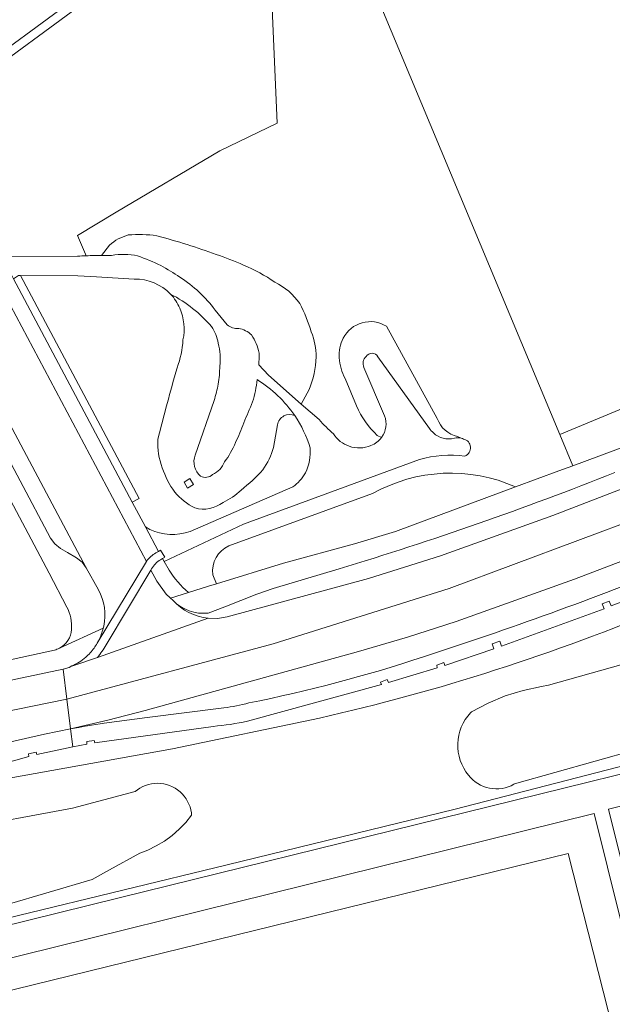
# Model space of a CAD drawing. Header units: metres. Extents: x 197700 to 204338, y 317132 to 325229.
# Tile 248 of 256: x 200475 to 200544, y 318732 to 318846. Entities that reach past the tile are written whole.
import ezdxf

# ---------------------------------------------------------------- set-up
doc = ezdxf.new("R2010")
doc.units = ezdxf.units.M
for name, color, linetype, lineweight in [('B-WE-GR-BEPLANTING_CULTUUR_BOSPLANTSOEN-GV', 90, 'Continuous', 18), ('B-WE-GR-BEPLANTING_CULTUUR_HEESTERS-GV', 90, 'Continuous', 18), ('B-WE-GW-TALUD_KRUIN-G', 90, 'Continuous', 18), ('B-WE-IE-TERREINAFSCHEIDING_KUNSTMATIG_MUUR-G', 90, 'IE-TERREINAFSCHEIDING-KUNSTMATIG-DICHT', 18), ('B-WE-OG-TERREIN_CULTUURSCHEIDING-GV', 7, 'Continuous', 18), ('B-WE-OG-TERREIN_ERF-GV', 7, 'Continuous', 18), ('B-WE-OG-WATER_GREPPEL-GV', 160, 'Continuous', 18), ('B-WE-VH-VERHARDING_ASFALT-GV', 252, 'Continuous', 18), ('B-WE-VH-VERHARDING_BEDRIJFSVLOERPLAAT-GV', 252, 'Continuous', 18), ('B-WE-VH-VERHARDING_BETONSTRAATSTEEN-GV', 252, 'Continuous', 18), ('B-WE-VH-VERHARDING_HALFVERHARDING-GV', 252, 'Continuous', 18), ('B-WE-VH-VERHARDING_OPEN-GV', 252, 'Continuous', 18), ('B-WE-VH-VERHARDING_TEGEL-GV', 252, 'Continuous', 18), ('B-WE-VH-VERHARDING_TEGEL_RUBBER-GV', 252, 'Continuous', 18)]:
    doc.layers.add(name, color=color, linetype=linetype, lineweight=lineweight)
doc.linetypes.add('IE-TERREINAFSCHEIDING-KUNSTMATIG-DICHT', pattern='A,8,-1,[82,NLCS.SHX,S=0.75,R=90,X=0,Y=0],-1', length=10)

msp = doc.modelspace()

# ---------------------------------------------------------------- linework, layer by layer
at = {"layer": 'B-WE-GR-BEPLANTING_CULTUUR_BOSPLANTSOEN-GV'}
for points in [[(200614.454, 318919.276), (200612.408, 318922.81), (200562.394, 318896.747), (200542.055, 318885.416), (200519.334, 318872.477), (200502.7, 318862.935), (200495.192, 318858.628), (200489.405, 318854.802), (200489.983, 318853.986), (200487.162, 318852.121), (200464.7, 318835.58), (200473.621, 318818.796), (200481.464, 318818.85)], [(200482.477, 318818.89), (200482.393, 318819.065), (200481.434, 318821.239), (200485.973, 318823.987), (200498.053, 318831.147), (200504.765, 318834.369), (200503.565, 318861.221), (200529.265, 318874.991), (200552.588, 318888.173), (200598.037, 318912.025), (200600.939, 318913.542), (200611.764, 318918.135), (200614.454, 318919.276)], [(200488.076, 318816.173), (200483.66, 318816.427), (200481.476, 318816.553), (200474.803, 318816.573), (200488.629, 318790.562), (200487.847, 318790.143), (200489.38, 318787.259), (200489.901, 318786.948)], [(200523.434, 318799.881), (200517.49, 318810.668)], [(200516.511, 318807.111), (200522.51, 318798.734)], [(200517.291, 318800.203), (200514.878, 318805.856)], [(200512.692, 318804.569), (200514.018, 318801.369)], [(200504.791, 318799.163), (200504.317, 318796.517)], [(200516.43, 318797.917), (200516.934, 318797.693)], [(200526.205, 318797.595), (200525.789, 318797.789)], [(200494.579, 318786.704), (200506.575, 318791.906)], [(200497.25, 318781.652), (200497.682, 318780.612), (200505.5, 318782.992), (200513.765, 318785.263), (200518.56, 318786.713), (200532.569, 318791.909)], [(200515.881, 318791.127), (200499.126, 318785.024)], [(200557.84, 318774.795), (200536.42, 318768.755), (200535.588, 318768.629), (200533.455, 318768.168), (200531.371, 318767.519), (200529.354, 318766.686), (200527.42, 318765.677), (200527.297, 318765.548), (200526.977, 318765.169), (200526.692, 318764.762), (200526.445, 318764.332), (200526.236, 318763.882), (200526.07, 318763.414), (200525.945, 318762.934), (200525.864, 318762.444), (200525.827, 318761.949), (200525.834, 318761.453), (200525.886, 318760.96), (200525.981, 318760.473), (200526.12, 318759.996), (200526.3, 318759.534), (200526.521, 318759.09), (200526.781, 318758.667), (200527.078, 318758.269), (200527.316, 318757.988), (200527.578, 318757.729), (200527.862, 318757.495), (200528.165, 318757.287), (200528.487, 318757.107), (200528.822, 318756.957), (200529.17, 318756.837), (200529.528, 318756.749), (200529.892, 318756.693), (200530.259, 318756.669), (200530.627, 318756.679), (200530.992, 318756.721), (200531.353, 318756.796), (200531.705, 318756.903), (200532.046, 318757.041), (200532.374, 318757.209), (200532.433, 318757.243), (200546.561, 318761.232)], [(200473.123, 318743.131), (200483.149, 318746.094), (200485.2, 318747.234), (200488.732, 318749.171), (200489.647, 318749.522), (200490.643, 318750.004), (200491.591, 318750.572), (200492.485, 318751.223), (200493.317, 318751.952), (200494.081, 318752.751), (200494.77, 318753.616), (200494.745, 318753.857), (200494.681, 318754.21), (200494.585, 318754.555), (200494.459, 318754.89), (200494.304, 318755.213), (200494.121, 318755.521), (200493.911, 318755.811), (200493.675, 318756.081), (200493.417, 318756.329), (200493.138, 318756.553), (200492.839, 318756.751), (200492.524, 318756.921), (200492.195, 318757.063), (200491.855, 318757.175), (200491.506, 318757.256), (200491.152, 318757.305), (200490.794, 318757.323), (200490.436, 318757.308), (200490.081, 318757.262), (200489.731, 318757.184), (200489.39, 318757.075), (200489.06, 318756.937), (200488.744, 318756.769), (200488.443, 318756.573), (200488.162, 318756.352), (200480.87, 318754.414), (200467.426, 318751.907)]]:
    msp.add_lwpolyline(points, dxfattribs=at)
for points in [[(200481.464, 318818.85, -0.0038258), (200482.477, 318818.89)], [(200492.322, 318814.412, 0.2049624), (200488.076, 318816.173)], [(200493.373, 318812.773, 0.0890951), (200492.322, 318814.412)], [(200493.761, 318809.06, 0.158883), (200493.373, 318812.773)], [(200517.49, 318810.668, 0.4369929), (200512.46, 318809.281)], [(200493.079, 318805.819, 0.0734912), (200493.761, 318809.06)], [(200512.46, 318809.281, 0.1545967), (200512.001, 318806.973)], [(200514.878, 318805.856, -0.3113776), (200515.117, 318807.15)], [(200515.117, 318807.15, -0.5373658), (200516.511, 318807.111)], [(200512.001, 318806.973, 0.1236138), (200512.692, 318804.569)], [(200490.818, 318797.427, -0.0089908), (200493.079, 318805.819)], [(200506.81, 318800.239, 0.4899106), (200504.791, 318799.163)], [(200508.589, 318796.478, 0.0745408), (200506.81, 318800.239)], [(200514.018, 318801.369, 0.1048939), (200516.43, 318797.917)], [(200516.934, 318797.693, 0.2477267), (200517.291, 318800.203)], [(200525.789, 318797.789, -0.256466), (200523.434, 318799.881)], [(200522.51, 318798.734, 0.053672), (200522.987, 318798.224)], [(200522.987, 318798.224, 0.2634486), (200525.424, 318797.591)], [(200491.341, 318794.138, -0.1006558), (200490.818, 318797.427)], [(200525.424, 318797.591, -0.1203921), (200526.205, 318797.595)], [(200504.317, 318796.517, -0.0861714), (200503.087, 318793.912)], [(200508.041, 318793.558, 0.1349351), (200508.589, 318796.478)], [(200492.804, 318791.313, -0.0788677), (200491.341, 318794.138)], [(200503.087, 318793.912, -0.0419068), (200500.538, 318791.545)], [(200506.575, 318791.906, 0.1155068), (200508.041, 318793.558)], [(200532.569, 318791.909, 0.2371891), (200515.881, 318791.127)], [(200495.149, 318789.452, -0.1027182), (200492.804, 318791.313)], [(200500.538, 318791.545, -0.0890457), (200498.429, 318790.093)], [(200498.429, 318790.093, -0.2325582), (200495.149, 318789.452)], [(200489.901, 318786.948, 0.1966211), (200494.579, 318786.704)], [(200499.126, 318785.024, 0.3397107), (200497.25, 318781.652)]]:
    msp.add_lwpolyline(points, format="xyb", dxfattribs=at)
at = {"layer": 'B-WE-GR-BEPLANTING_CULTUUR_HEESTERS-GV'}
for points in [[(200464.7, 318835.58), (200487.162, 318852.121), (200489.983, 318853.986), (200489.405, 318854.802), (200486.589, 318852.941), (200463.488, 318835.929), (200471.009, 318821.821), (200472.612, 318818.789), (200473.621, 318818.796)], [(200473.981, 318816.21), (200474.311, 318815.613), (200487.847, 318790.143), (200488.629, 318790.562), (200474.803, 318816.573), (200474.56, 318816.574)]]:
    msp.add_lwpolyline(points, close=True, dxfattribs=at)
at = {"layer": 'B-WE-GW-TALUD_KRUIN-G'}
for points in [[(200487.373, 318821.313, 0.1106937), (200485.177, 318820.14)], [(200490.702, 318821.22, 0.0603733), (200487.373, 318821.313)], [(200494.259, 318820.185, 0.010938), (200490.702, 318821.22)], [(200497.619, 318819.047, 0.0114117), (200494.259, 318820.185)], [(200500.824, 318817.8, 0.0296451), (200497.619, 318819.047)], [(200504.491, 318815.798, 0.0545187), (200500.824, 318817.8)], [(200507.386, 318813.322, 0.1241994), (200504.491, 318815.798)], [(200492.322, 318814.412, -0.0890951), (200493.373, 318812.773)], [(200493.373, 318812.773, 0.0890951), (200492.322, 318814.412)], [(200508.723, 318809.996, 0.0500927), (200507.386, 318813.322)], [(200493.373, 318812.773, -0.158883), (200493.761, 318809.06)], [(200493.761, 318809.06, 0.158883), (200493.373, 318812.773)], [(200517.49, 318810.668, 0.4369929), (200512.46, 318809.281)], [(200509.309, 318807.076, 0.097853), (200508.723, 318809.996)], [(200493.761, 318809.06, -0.0734912), (200493.079, 318805.819)], [(200493.079, 318805.819, 0.0734912), (200493.761, 318809.06)], [(200512.46, 318809.281, 0.1545967), (200512.001, 318806.973)], [(200508.481, 318803.267, 0.083872), (200509.309, 318807.076)], [(200512.001, 318806.973, 0.1236138), (200512.692, 318804.569)], [(200493.079, 318805.819, 0.0089908), (200490.818, 318797.427)], [(200490.818, 318797.427, -0.0089908), (200493.079, 318805.819)], [(200504.791, 318799.163, -0.4899106), (200506.81, 318800.239)], [(200506.81, 318800.239, 0.4899106), (200504.791, 318799.163)], [(200514.018, 318801.369, 0.1048939), (200516.43, 318797.917)], [(200525.789, 318797.789, -0.256466), (200523.434, 318799.881)], [(200490.818, 318797.427, 0.1006558), (200491.341, 318794.138)], [(200491.341, 318794.138, -0.1006558), (200490.818, 318797.427)], [(200503.087, 318793.912, 0.0861714), (200504.317, 318796.517)], [(200504.317, 318796.517, -0.0861714), (200503.087, 318793.912)], [(200491.341, 318794.138, 0.0788677), (200492.804, 318791.313)], [(200492.804, 318791.313, -0.0788677), (200491.341, 318794.138)], [(200500.538, 318791.545, 0.0419068), (200503.087, 318793.912)], [(200503.087, 318793.912, -0.0419068), (200500.538, 318791.545)], [(200492.804, 318791.313, 0.1027182), (200495.149, 318789.452)], [(200495.149, 318789.452, -0.1027182), (200492.804, 318791.313)], [(200498.429, 318790.093, 0.0890457), (200500.538, 318791.545)], [(200500.538, 318791.545, -0.0890457), (200498.429, 318790.093)], [(200495.149, 318789.452, 0.2325582), (200498.429, 318790.093)], [(200498.429, 318790.093, -0.2325582), (200495.149, 318789.452)]]:
    msp.add_lwpolyline(points, format="xyb", dxfattribs=at)
for points in [[(200485.177, 318820.14), (200484.236, 318818.93)], [(200523.434, 318799.881), (200517.49, 318810.668)], [(200512.692, 318804.569), (200514.018, 318801.369)], [(200507.564, 318801.586), (200508.481, 318803.267)], [(200504.317, 318796.517), (200504.791, 318799.163)], [(200504.791, 318799.163), (200504.317, 318796.517)], [(200516.43, 318797.917), (200516.934, 318797.693)], [(200526.205, 318797.595), (200525.789, 318797.789)], [(200497.682, 318780.612), (200505.5, 318782.992), (200513.765, 318785.263), (200518.56, 318786.713), (200532.569, 318791.909)]]:
    msp.add_lwpolyline(points, dxfattribs=at)
at = {"layer": 'B-WE-IE-TERREINAFSCHEIDING_KUNSTMATIG_MUUR-G'}
msp.add_lwpolyline([(200453.13, 318656.162), (200494.1, 318666.275), (200494.488, 318664.811), (200500.416, 318666.233), (200499.964, 318667.718), (200514.334, 318671.281), (200514.735, 318669.814), (200520.618, 318671.27), (200520.237, 318672.742), (200561.139, 318682.882), (200543.393, 318754.312), (200571.821, 318761.37), (200603.831, 318697.32), (200703.668, 318747.003), (200669.894, 318814.585), (200571.574, 318765.494), (200570.614, 318766.886)], dxfattribs=at)
at = {"layer": 'B-WE-OG-TERREIN_CULTUURSCHEIDING-GV'}
for points in [[(200537.723, 318798.014), (200587.056, 318818.526), (200624.142, 318836.931), (200651.96, 318850.133), (200611.764, 318918.135), (200600.939, 318913.542), (200598.037, 318912.025), (200552.588, 318888.173), (200529.265, 318874.991), (200503.565, 318861.221), (200515.671, 318850.843)], [(200494.995, 318792.204), (200494.278, 318791.767), (200493.883, 318792.472), (200494.569, 318792.877)]]:
    msp.add_lwpolyline(points, close=True, dxfattribs=at)
for points in [[(200503.565, 318861.221), (200504.765, 318834.369), (200498.053, 318831.147), (200485.973, 318823.987), (200481.434, 318821.239), (200482.393, 318819.065), (200482.477, 318818.89)], [(200532.569, 318791.909), (200537.613, 318793.78), (200539.239, 318794.383), (200537.723, 318798.014), (200515.671, 318850.843), (200503.565, 318861.221)], [(200588.834, 318814.943), (200625.92, 318833.348), (200626.746, 318833.757), (200652.366, 318846.472), (200654.154, 318851.174), (200651.96, 318850.133), (200624.142, 318836.931), (200587.056, 318818.526), (200537.723, 318798.014), (200539.239, 318794.383), (200555.041, 318800.244)], [(200429.44, 318673.096), (200442.506, 318677.98), (200431.99, 318720.627), (200429.635, 318729.957), (200486.313, 318743.939), (200561.384, 318762.46), (200570.525, 318767.015), (200670.871, 318817.025), (200679.964, 318821.514)], [(200485.177, 318820.14), (200484.236, 318818.93)], [(200484.236, 318818.93), (200485.177, 318820.14)], [(200497.504, 318812.551), (200498.914, 318810.825)], [(200517.49, 318810.668), (200523.434, 318799.881)], [(200502.596, 318806.144), (200503.742, 318804.957), (200507.564, 318801.586), (200508.481, 318803.267)], [(200514.018, 318801.369), (200512.692, 318804.569)], [(200508.481, 318803.267), (200507.564, 318801.586), (200509.632, 318799.762)], [(200495.181, 318795.62), (200497.38, 318802.009)], [(200504.317, 318796.517), (200504.791, 318799.163)], [(200516.934, 318797.693), (200516.43, 318797.917)], [(200525.789, 318797.789), (200526.205, 318797.595)], [(200627.162, 318796.227), (200602.663, 318784.33), (200585.417, 318775.817), (200560.922, 318763.449), (200525.521, 318754.291), (200498.932, 318747.795), (200474.557, 318741.884), (200455.353, 318737.111), (200431.477, 318731.523)], [(200431.477, 318731.523), (200455.353, 318737.111), (200474.557, 318741.884), (200498.932, 318747.795), (200525.521, 318754.291), (200560.922, 318763.449), (200585.417, 318775.817), (200602.663, 318784.33), (200627.162, 318796.227)], [(200521.343, 318795.106), (200500.809, 318787.566), (200491.583, 318783.188), (200492.145, 318782.213)], [(200499.126, 318785.024), (200515.881, 318791.127)], [(200494.401, 318779.606), (200496.733, 318780.343), (200497.682, 318780.612), (200497.25, 318781.652)], [(200548.774, 318779.953), (200543.708, 318778.014), (200543.502, 318778.575), (200542.688, 318778.246), (200542.892, 318777.685), (200530.941, 318773.332), (200530.748, 318773.896), (200529.832, 318773.582), (200530.036, 318773.011), (200524.313, 318771.077), (200524.197, 318771.414), (200523.395, 318771.102), (200523.404, 318770.801), (200517.723, 318769.079), (200517.595, 318769.427), (200516.8, 318769.106), (200516.93, 318768.835), (200501.286, 318764.571)], [(200546.561, 318761.232), (200532.433, 318757.243), (200532.374, 318757.209), (200532.046, 318757.041), (200531.705, 318756.903), (200531.353, 318756.796), (200530.992, 318756.721), (200530.627, 318756.679), (200530.259, 318756.669), (200529.892, 318756.693), (200529.528, 318756.749), (200529.17, 318756.837), (200528.822, 318756.957), (200528.487, 318757.107), (200528.165, 318757.287), (200527.862, 318757.495), (200527.578, 318757.729), (200527.316, 318757.988), (200527.078, 318758.269), (200526.781, 318758.667), (200526.521, 318759.09), (200526.3, 318759.534), (200526.12, 318759.996), (200525.981, 318760.473), (200525.886, 318760.96), (200525.834, 318761.453), (200525.827, 318761.949), (200525.864, 318762.444), (200525.945, 318762.934), (200526.07, 318763.414), (200526.236, 318763.882), (200526.445, 318764.332), (200526.692, 318764.762), (200526.977, 318765.169), (200527.297, 318765.548), (200527.42, 318765.677), (200529.354, 318766.686), (200531.371, 318767.519), (200533.455, 318768.168), (200535.588, 318768.629), (200536.42, 318768.755), (200557.84, 318774.795)], [(200442.467, 318753.265), (200442.562, 318752.762), (200442.872, 318751.128), (200444.229, 318751.377), (200444.292, 318751.006), (200453.5, 318753.191), (200471.942, 318757.653), (200492.551, 318761.36), (200509.676, 318764.924)], [(200509.676, 318764.924), (200492.551, 318761.36), (200471.942, 318757.653), (200453.5, 318753.191), (200444.292, 318751.006), (200444.729, 318748.444), (200443.797, 318748.29)], [(200497.299, 318763.959), (200483.458, 318762.037), (200483.381, 318762.328), (200482.524, 318762.188), (200482.559, 318761.903), (200480.926, 318761.559), (200476.705, 318760.668), (200476.619, 318760.959), (200475.725, 318760.747), (200475.759, 318760.454), (200467.076, 318757.995), (200458.285, 318756.111), (200449.361, 318754.861), (200447.487, 318754.383), (200447.382, 318754.651), (200446.524, 318754.471), (200446.595, 318754.159), (200442.467, 318753.265)], [(200467.426, 318751.907), (200480.87, 318754.414), (200488.162, 318756.352), (200488.443, 318756.573), (200488.744, 318756.769), (200489.06, 318756.937), (200489.39, 318757.075), (200489.731, 318757.184), (200490.081, 318757.262), (200490.436, 318757.308), (200490.794, 318757.323), (200491.152, 318757.305), (200491.506, 318757.256), (200491.855, 318757.175), (200492.195, 318757.063), (200492.524, 318756.921), (200492.839, 318756.751), (200493.138, 318756.553), (200493.417, 318756.329), (200493.675, 318756.081), (200493.911, 318755.811), (200494.121, 318755.521), (200494.304, 318755.213), (200494.459, 318754.89), (200494.585, 318754.555), (200494.681, 318754.21), (200494.745, 318753.857), (200494.77, 318753.616), (200494.081, 318752.751), (200493.317, 318751.952), (200492.485, 318751.223), (200491.591, 318750.572), (200490.643, 318750.004), (200489.647, 318749.522), (200488.732, 318749.171), (200485.2, 318747.234), (200483.149, 318746.094), (200473.123, 318743.131)]]:
    msp.add_lwpolyline(points, dxfattribs=at)
for points in [[(200487.373, 318821.313, 0.1106937), (200485.177, 318820.14)], [(200485.177, 318820.14, -0.1106937), (200487.373, 318821.313)], [(200490.702, 318821.22, 0.0603733), (200487.373, 318821.313)], [(200487.373, 318821.313, -0.0603733), (200490.702, 318821.22)], [(200494.259, 318820.185, 0.010938), (200490.702, 318821.22)], [(200490.702, 318821.22, -0.010938), (200494.259, 318820.185)], [(200497.619, 318819.047, 0.0114117), (200494.259, 318820.185)], [(200494.259, 318820.185, -0.0114117), (200497.619, 318819.047)], [(200482.477, 318818.89, -0.0057468), (200484.236, 318818.93)], [(200484.236, 318818.93, -0.0042158), (200485.419, 318818.935)], [(200485.419, 318818.935, -0.0962273), (200488.464, 318818.868)], [(200488.464, 318818.868, -0.0370702), (200491.162, 318817.736)], [(200500.824, 318817.8, 0.0296451), (200497.619, 318819.047)], [(200497.619, 318819.047, -0.0296451), (200500.824, 318817.8)], [(200491.162, 318817.736, -0.0292982), (200493.407, 318816.392)], [(200504.491, 318815.798, 0.0545187), (200500.824, 318817.8)], [(200500.824, 318817.8, -0.0545187), (200504.491, 318815.798)], [(200493.407, 318816.392, -0.0899673), (200497.504, 318812.551)], [(200507.386, 318813.322, 0.1241994), (200504.491, 318815.798)], [(200504.491, 318815.798, -0.1241994), (200507.386, 318813.322)], [(200497.093, 318810.624, 0.094601), (200492.322, 318814.412)], [(200492.322, 318814.412, -0.0890951), (200493.373, 318812.773)], [(200508.723, 318809.996, 0.0500927), (200507.386, 318813.322)], [(200507.386, 318813.322, -0.0500927), (200508.723, 318809.996)], [(200493.373, 318812.773, -0.158883), (200493.761, 318809.06)], [(200497.877, 318808.687, 0.0950867), (200497.093, 318810.624)], [(200498.914, 318810.825, 0.206311), (200500.262, 318810.406)], [(200512.46, 318809.281, -0.4369929), (200517.49, 318810.668)], [(200500.262, 318810.406, -0.1495067), (200501.764, 318809.651)], [(200501.764, 318809.651, -0.1004115), (200502.651, 318807.53)], [(200509.309, 318807.076, 0.097853), (200508.723, 318809.996)], [(200508.723, 318809.996, -0.097853), (200509.309, 318807.076)], [(200493.761, 318809.06, -0.0734912), (200493.079, 318805.819)], [(200498.057, 318806.005, 0.0894828), (200497.877, 318808.687)], [(200512.001, 318806.973, -0.1545967), (200512.46, 318809.281)], [(200502.651, 318807.53, -0.0152994), (200502.596, 318806.144)], [(200497.874, 318803.91, 0.0339232), (200498.057, 318806.005)], [(200508.481, 318803.267, 0.083872), (200509.309, 318807.076)], [(200509.309, 318807.076, -0.083872), (200508.481, 318803.267)], [(200512.692, 318804.569, -0.1236138), (200512.001, 318806.973)], [(200493.079, 318805.819, 0.0089908), (200490.818, 318797.427)], [(200497.38, 318802.009, 0.039883), (200497.874, 318803.91)], [(200502.412, 318804.431, -0.0488141), (200501.877, 318801.834)], [(200506.81, 318800.239, 0.1012949), (200502.412, 318804.431)], [(200501.877, 318801.834, 0.0008396), (200500.845, 318799.385)], [(200504.791, 318799.163, -0.4899106), (200506.81, 318800.239)], [(200516.43, 318797.917, -0.1048939), (200514.018, 318801.369)], [(200500.845, 318799.385, -0.0283022), (200499.878, 318797.079)], [(200509.632, 318799.762, 0.0287919), (200511.314, 318798.11)], [(200523.434, 318799.881, 0.256466), (200525.789, 318797.789)], [(200511.314, 318798.11, 0.1692719), (200513.168, 318796.663)], [(200490.818, 318797.427, 0.1006558), (200491.341, 318794.138)], [(200499.878, 318797.079, -0.0680621), (200498.611, 318794.833)], [(200515.69, 318796.746, 0.1468427), (200516.934, 318797.693)], [(200526.205, 318797.595, -0.048013), (200526.498, 318797.495)], [(200526.498, 318797.495, -0.7351436), (200526.66, 318795.504)], [(200503.087, 318793.912, 0.0861714), (200504.317, 318796.517)], [(200513.168, 318796.663, 0.1954768), (200515.69, 318796.746)], [(200495.806, 318793.15, -0.3112797), (200495.181, 318795.62)], [(200498.611, 318794.833, -0.1976156), (200497.221, 318793.364)], [(200526.66, 318795.504, 0.1031214), (200521.343, 318795.106)], [(200491.341, 318794.138, 0.0788677), (200492.804, 318791.313)], [(200497.221, 318793.364, -0.3195017), (200495.806, 318793.15)], [(200500.538, 318791.545, 0.0419068), (200503.087, 318793.912)], [(200515.881, 318791.127, -0.2371891), (200532.569, 318791.909)], [(200492.804, 318791.313, 0.1027182), (200495.149, 318789.452)], [(200498.429, 318790.093, 0.0890457), (200500.538, 318791.545)], [(200495.149, 318789.452, 0.2325582), (200498.429, 318790.093)], [(200497.25, 318781.652, -0.3397107), (200499.126, 318785.024)], [(200492.145, 318782.213, 0.0848266), (200494.401, 318779.606)], [(200550.227, 318777.946, -0.0440395), (200509.676, 318764.924)], [(200509.676, 318764.924, 0.0440395), (200550.227, 318777.946)], [(200501.286, 318764.571, -0.0331354), (200497.299, 318763.959)]]:
    msp.add_lwpolyline(points, format="xyb", dxfattribs=at)
at = {"layer": 'B-WE-OG-TERREIN_ERF-GV'}
for points in [[(200473.891, 318847.6), (200461.859, 318838.983), (200463.488, 318835.929), (200486.589, 318852.941)], [(200453.99, 318827.396), (200452.379, 318826.797), (200424.023, 318816.254), (200370.809, 318796.42), (200369.453, 318795.912), (200374.18, 318783.726), (200377.91, 318773.993), (200386.017, 318752.774), (200414.64, 318758.946), (200448.683, 318766.338), (200472.103, 318771.422), (200478.749, 318772.875)], [(200480.225, 318777.893), (200478.152, 318781.855), (200466.283, 318804.176), (200453.99, 318827.396)]]:
    msp.add_lwpolyline(points, dxfattribs=at)
for points in [[(200480.739, 318775.266, 0.1452881), (200480.225, 318777.893)], [(200479.354, 318773.092, 0.2726352), (200480.739, 318775.266)], [(200478.749, 318772.875, 0.0639437), (200479.354, 318773.092)]]:
    msp.add_lwpolyline(points, format="xyb", dxfattribs=at)
at = {"layer": 'B-WE-OG-WATER_GREPPEL-GV'}
for points in [[(200481.464, 318818.85), (200473.621, 318818.796), (200472.612, 318818.789), (200473.87, 318816.411), (200473.981, 318816.21), (200474.56, 318816.574), (200474.803, 318816.573), (200481.476, 318816.553), (200483.66, 318816.427), (200488.076, 318816.173)], [(200498.914, 318810.825), (200497.504, 318812.551)], [(200509.632, 318799.762), (200507.564, 318801.586), (200503.742, 318804.957), (200502.596, 318806.144)], [(200522.51, 318798.734), (200516.511, 318807.111)], [(200514.878, 318805.856), (200517.291, 318800.203)], [(200497.38, 318802.009), (200495.181, 318795.62)], [(200489.901, 318786.948), (200489.38, 318787.259), (200490.906, 318784.387), (200491.126, 318784.523), (200491.634, 318783.701), (200491.375, 318783.548), (200491.583, 318783.188), (200500.809, 318787.566), (200521.343, 318795.106)], [(200506.575, 318791.906), (200494.579, 318786.704)]]:
    msp.add_lwpolyline(points, dxfattribs=at)
for points in [[(200482.477, 318818.89, 0.0038258), (200481.464, 318818.85)], [(200484.236, 318818.93, 0.0057468), (200482.477, 318818.89)], [(200485.419, 318818.935, 0.0042158), (200484.236, 318818.93)], [(200488.464, 318818.868, 0.0962273), (200485.419, 318818.935)], [(200491.162, 318817.736, 0.0370702), (200488.464, 318818.868)], [(200493.407, 318816.392, 0.0292982), (200491.162, 318817.736)], [(200497.504, 318812.551, 0.0899673), (200493.407, 318816.392)], [(200488.076, 318816.173, -0.2049624), (200492.322, 318814.412)], [(200492.322, 318814.412, -0.094601), (200497.093, 318810.624)], [(200497.093, 318810.624, -0.0950867), (200497.877, 318808.687)], [(200500.262, 318810.406, -0.206311), (200498.914, 318810.825)], [(200501.764, 318809.651, 0.1495067), (200500.262, 318810.406)], [(200502.651, 318807.53, 0.1004115), (200501.764, 318809.651)], [(200497.877, 318808.687, -0.0894828), (200498.057, 318806.005)], [(200502.596, 318806.144, 0.0152994), (200502.651, 318807.53)], [(200515.117, 318807.15, 0.3113776), (200514.878, 318805.856)], [(200516.511, 318807.111, 0.5373658), (200515.117, 318807.15)], [(200498.057, 318806.005, -0.0339232), (200497.874, 318803.91)], [(200497.874, 318803.91, -0.039883), (200497.38, 318802.009)], [(200501.877, 318801.834, 0.0488141), (200502.412, 318804.431)], [(200502.412, 318804.431, -0.1012949), (200506.81, 318800.239)], [(200500.845, 318799.385, -0.0008396), (200501.877, 318801.834)], [(200506.81, 318800.239, -0.0745408), (200508.589, 318796.478)], [(200499.878, 318797.079, 0.0283022), (200500.845, 318799.385)], [(200511.314, 318798.11, -0.0287919), (200509.632, 318799.762)], [(200517.291, 318800.203, -0.2477267), (200516.934, 318797.693)], [(200513.168, 318796.663, -0.1692719), (200511.314, 318798.11)], [(200522.987, 318798.224, -0.053672), (200522.51, 318798.734)], [(200525.424, 318797.591, -0.2634486), (200522.987, 318798.224)], [(200498.611, 318794.833, 0.0680621), (200499.878, 318797.079)], [(200516.934, 318797.693, -0.1468427), (200515.69, 318796.746)], [(200526.205, 318797.595, 0.1203921), (200525.424, 318797.591)], [(200526.498, 318797.495, 0.048013), (200526.205, 318797.595)], [(200526.66, 318795.504, 0.7351436), (200526.498, 318797.495)], [(200508.589, 318796.478, -0.1349351), (200508.041, 318793.558)], [(200515.69, 318796.746, -0.1954768), (200513.168, 318796.663)], [(200495.181, 318795.62, 0.3112797), (200495.806, 318793.15)], [(200497.221, 318793.364, 0.1976156), (200498.611, 318794.833)], [(200521.343, 318795.106, -0.1031214), (200526.66, 318795.504)], [(200495.806, 318793.15, 0.3195017), (200497.221, 318793.364)], [(200508.041, 318793.558, -0.1155068), (200506.575, 318791.906)], [(200494.579, 318786.704, -0.1966211), (200489.901, 318786.948)]]:
    msp.add_lwpolyline(points, format="xyb", dxfattribs=at)
at = {"layer": 'B-WE-VH-VERHARDING_ASFALT-GV'}
for points in [[(200483.741, 318773.659), (200489.502, 318783.215), (200459.067, 318840.481), (200456.198, 318845.952), (200434.372, 318886.733), (200428.598, 318883.682), (200433.487, 318874.464), (200441.752, 318858.956), (200442.312, 318857.887), (200454.696, 318834.629), (200454.791, 318834.451), (200455.126, 318833.814)], [(200656.589, 318843.667), (200591.411, 318811.396), (200578.779, 318805.559), (200566.021, 318800.007), (200556.17, 318796.022), (200536.911, 318788.568), (200523.819, 318783.867), (200515.399, 318781.211), (200498.899, 318776.744), (200497.797, 318776.572), (200496.681, 318776.593), (200483.771, 318771.987), (200480.913, 318771.044), (200480.807, 318771.012), (200480.497, 318770.844), (200479.761, 318770.635), (200480.194, 318767.154), (200504.265, 318773.609), (200524.814, 318780.045), (200554.834, 318791.259), (200586.848, 318804.788), (200634.038, 318828.237), (200662.471, 318842.299), (200659.827, 318847.583)], [(200455.126, 318833.814), (200458.003, 318828.442), (200458.386, 318827.714), (200458.877, 318826.789), (200482.468, 318782.468), (200483.895, 318779.9)], [(200492.583, 318778.673), (200492.298, 318778.941), (200492.273, 318778.965), (200491.806, 318779.406), (200490.691, 318780.893), (200490.005, 318782.183), (200484.791, 318773.469)], [(200483.771, 318771.987), (200496.681, 318776.593)], [(200412.398, 318751.29), (200433.929, 318757.527), (200450.619, 318761.091), (200480.194, 318767.154), (200479.761, 318770.635), (200474.242, 318769.465), (200471.828, 318768.937)], [(200466.425, 318760.746), (200466.464, 318760.645), (200473.663, 318762.175), (200477.615, 318763.041), (200480.619, 318763.665), (200480.629, 318763.667), (200480.194, 318767.154), (200450.619, 318761.091), (200433.929, 318757.527), (200412.398, 318751.29), (200397.352, 318745.539), (200374.108, 318735.132), (200375.571, 318731.953), (200386.047, 318736.783), (200390.379, 318738.781), (200392.709, 318739.865), (200395.052, 318740.921), (200400.806, 318743.367), (200411.469, 318747.376)]]:
    msp.add_lwpolyline(points, dxfattribs=at)
msp.add_lwpolyline([(200662.471, 318842.299), (200634.038, 318828.237), (200586.848, 318804.788), (200554.834, 318791.259), (200524.814, 318780.045), (200504.265, 318773.609), (200480.194, 318767.154), (200480.629, 318763.667), (200484.997, 318764.691), (200489.337, 318765.829), (200514.221, 318772.718), (200519.956, 318774.368), (200525.631, 318776.217), (200539.43, 318781.132), (200553.11, 318786.376), (200567.144, 318791.987), (200581.03, 318797.96), (200589.848, 318801.958), (200598.565, 318806.174), (200649.249, 318831.255), (200663.913, 318838.546), (200664.261, 318838.723)], close=True, dxfattribs=at)
for points in [[(200483.895, 318779.9, -0.1889304), (200484.505, 318775.656)], [(200496.681, 318776.593, -0.1845079), (200492.583, 318778.673)], [(200484.448, 318775.407, -0.0556722), (200483.925, 318773.998)], [(200484.505, 318775.656, -0.0088293), (200484.448, 318775.407)], [(200483.925, 318773.998, -0.0132168), (200483.741, 318773.659)], [(200484.791, 318773.469, -0.0321218), (200483.771, 318771.987)]]:
    msp.add_lwpolyline(points, format="xyb", dxfattribs=at)
at = {"layer": 'B-WE-VH-VERHARDING_BEDRIJFSVLOERPLAAT-GV'}
msp.add_lwpolyline([(200494.995, 318792.204), (200494.569, 318792.877), (200493.883, 318792.472), (200494.278, 318791.767)], close=True, dxfattribs=at)
at = {"layer": 'B-WE-VH-VERHARDING_BETONSTRAATSTEEN-GV'}
msp.add_lwpolyline([(200482.468, 318782.468), (200458.877, 318826.789), (200458.386, 318827.714), (200458.646, 318826.967), (200458.696, 318826.179), (200458.603, 318825.202), (200458.5, 318824.209), (200458.535, 318823.406), (200458.805, 318822.649), (200467.661, 318806.005), (200478.318, 318785.946), (200478.806, 318785.265), (200479.458, 318784.737), (200480.278, 318784.239), (200481.331, 318783.636), (200481.981, 318783.131)], close=True, dxfattribs=at)
at = {"layer": 'B-WE-VH-VERHARDING_HALFVERHARDING-GV'}
for points in [[(200442.506, 318677.98), (200443.709, 318673.798), (200443.674, 318673.408), (200448.798, 318652.81), (200563.553, 318681.324), (200553.452, 318722.042), (200582.719, 318735.021), (200602.888, 318694.67), (200706.357, 318746.086), (200670.871, 318817.025), (200570.525, 318767.015), (200561.384, 318762.46), (200486.313, 318743.939), (200429.635, 318729.957), (200431.99, 318720.627)], [(200437.126, 318727.887), (200541.733, 318753.796), (200559.03, 318684.133), (200454.337, 318658.243)]]:
    msp.add_lwpolyline(points, close=True, dxfattribs=at)
at = {"layer": 'B-WE-VH-VERHARDING_OPEN-GV'}
for points in [[(200490.61, 318784.204, 0.1116519), (200489.514, 318783.235)], [(200490.102, 318782.346, -0.1430444), (200491.138, 318783.408)], [(200491.138, 318783.408, 0.1430444), (200490.102, 318782.346)], [(200494.401, 318779.606, -0.0848266), (200492.145, 318782.213)], [(200483.385, 318773.108, -0.054806), (200482.408, 318772.024)], [(200483.741, 318773.659, -0.0235599), (200483.385, 318773.108)], [(200483.771, 318771.987, 0.0321218), (200484.791, 318773.469)], [(200482.408, 318772.024, -0.0776262), (200480.807, 318771.012)]]:
    msp.add_lwpolyline(points, format="xyb", dxfattribs=at)
for points in [[(200491.138, 318783.408), (200491.375, 318783.548), (200491.634, 318783.701), (200491.126, 318784.523), (200490.906, 318784.387), (200490.61, 318784.204)], [(200489.514, 318783.235), (200489.502, 318783.215), (200483.741, 318773.659)], [(200492.145, 318782.213), (200491.583, 318783.188), (200491.375, 318783.548), (200491.138, 318783.408)], [(200484.791, 318773.469), (200490.005, 318782.183), (200490.102, 318782.346)], [(200490.102, 318782.346), (200490.005, 318782.183), (200490.691, 318780.893), (200491.806, 318779.406), (200492.273, 318778.965)], [(200492.273, 318778.965), (200492.298, 318778.941), (200494.401, 318779.606)], [(200480.807, 318771.012), (200480.913, 318771.044), (200483.771, 318771.987)]]:
    msp.add_lwpolyline(points, dxfattribs=at)
at = {"layer": 'B-WE-VH-VERHARDING_TEGEL-GV'}
for points in [[(200490.61, 318784.204), (200490.906, 318784.387), (200489.38, 318787.259), (200487.847, 318790.143), (200474.311, 318815.613), (200473.981, 318816.21), (200473.87, 318816.411), (200472.612, 318818.789), (200471.009, 318821.821), (200463.488, 318835.929), (200461.859, 318838.983), (200458.287, 318845.683), (200439.924, 318880.063), (200442.259, 318881.37), (200438.47, 318888.32), (200434.364, 318886.749)], [(200434.364, 318886.749), (200434.372, 318886.733), (200456.198, 318845.952), (200459.067, 318840.481), (200489.502, 318783.215), (200489.514, 318783.235)], [(200496.681, 318776.593), (200497.797, 318776.572), (200498.899, 318776.744), (200515.399, 318781.211), (200523.819, 318783.867), (200536.911, 318788.568), (200556.17, 318796.022), (200566.021, 318800.007), (200578.779, 318805.559), (200591.411, 318811.396), (200656.589, 318843.667)], [(200583.101, 318795.905), (200589.239, 318798.665), (200595.324, 318801.541), (200661.794, 318834.435), (200665.48, 318836.288), (200664.261, 318838.723), (200663.913, 318838.546), (200649.249, 318831.255), (200598.565, 318806.174), (200589.848, 318801.958), (200581.03, 318797.96), (200567.144, 318791.987), (200553.11, 318786.376), (200539.43, 318781.132), (200525.631, 318776.217), (200519.956, 318774.368), (200514.221, 318772.718), (200489.337, 318765.829), (200484.997, 318764.691), (200480.629, 318763.667)], [(200458.386, 318827.714), (200458.003, 318828.442), (200457.752, 318828.667), (200457.415, 318828.67), (200453.99, 318827.396), (200466.283, 318804.176), (200478.152, 318781.855), (200480.225, 318777.893)], [(200483.895, 318779.9), (200482.468, 318782.468), (200481.981, 318783.131), (200481.331, 318783.636), (200480.278, 318784.239), (200479.458, 318784.737), (200478.806, 318785.265), (200478.318, 318785.946), (200467.661, 318806.005), (200458.805, 318822.649), (200458.535, 318823.406), (200458.5, 318824.209), (200458.603, 318825.202), (200458.696, 318826.179), (200458.646, 318826.967), (200458.386, 318827.714)], [(200555.041, 318800.244), (200539.239, 318794.383), (200537.613, 318793.78), (200532.569, 318791.909), (200518.56, 318786.713), (200513.765, 318785.263), (200505.5, 318782.992), (200497.682, 318780.612), (200496.733, 318780.343), (200494.401, 318779.606), (200492.298, 318778.941), (200492.583, 318778.673)], [(200511.972, 318782.366), (200504.279, 318780.046), (200502.381, 318779.386), (200498.632, 318777.928), (200496.714, 318777.191)], [(200496.714, 318777.191), (200498.632, 318777.928), (200502.381, 318779.386), (200504.279, 318780.046), (200511.972, 318782.366)], [(200501.286, 318764.571), (200516.93, 318768.835), (200516.8, 318769.106), (200517.595, 318769.427), (200517.723, 318769.079), (200523.404, 318770.801), (200523.395, 318771.102), (200524.197, 318771.414), (200524.313, 318771.077), (200530.036, 318773.011), (200529.832, 318773.582), (200530.748, 318773.896), (200530.941, 318773.332), (200542.892, 318777.685), (200542.688, 318778.246), (200543.502, 318778.575), (200543.708, 318778.014), (200548.774, 318779.953)], [(200484.448, 318775.407), (200479.354, 318773.092)], [(200479.354, 318773.092), (200484.448, 318775.407)], [(200478.749, 318772.875), (200472.103, 318771.422), (200448.683, 318766.338), (200414.64, 318758.946), (200386.017, 318752.774), (200383.127, 318750.947)], [(200471.828, 318768.937), (200474.242, 318769.465), (200479.761, 318770.635), (200480.497, 318770.844), (200480.807, 318771.012)], [(200484.574, 318764.331), (200489.588, 318764.992), (200498.53, 318766.118)], [(200498.53, 318766.118), (200489.588, 318764.992), (200484.574, 318764.331)], [(200467.076, 318757.995), (200475.759, 318760.454), (200475.725, 318760.747), (200476.619, 318760.959), (200476.705, 318760.668), (200480.926, 318761.559), (200480.629, 318763.667), (200480.619, 318763.665), (200477.615, 318763.041), (200473.663, 318762.175)], [(200480.629, 318763.667), (200480.926, 318761.559), (200482.559, 318761.903), (200482.524, 318762.188), (200483.381, 318762.328), (200483.458, 318762.037), (200497.299, 318763.959)]]:
    msp.add_lwpolyline(points, dxfattribs=at)
for points in [[(200544.161, 318793.598, -0.0221608), (200511.972, 318782.366)], [(200511.972, 318782.366, 0.0221608), (200544.161, 318793.598)], [(200489.514, 318783.235, -0.1116519), (200490.61, 318784.204)], [(200521.82, 318772.08, 0.0166735), (200551.413, 318782.792)], [(200551.413, 318782.792, -0.0166735), (200521.82, 318772.08)], [(200484.505, 318775.656, 0.1889304), (200483.895, 318779.9)], [(200496.714, 318777.191, -0.2334471), (200492.583, 318778.673)], [(200492.583, 318778.673, 0.1845079), (200496.681, 318776.593)], [(200492.583, 318778.673, 0.2334471), (200496.714, 318777.191)], [(200480.225, 318777.893, -0.1452881), (200480.739, 318775.266)], [(200480.739, 318775.266, -0.2726352), (200479.354, 318773.092)], [(200483.925, 318773.998, 0.0556722), (200484.448, 318775.407)], [(200484.448, 318775.407, 0.0088293), (200484.505, 318775.656)], [(200483.741, 318773.659, 0.0132168), (200483.925, 318773.998)], [(200479.354, 318773.092, -0.0639437), (200478.749, 318772.875)], [(200482.408, 318772.024, 0.054806), (200483.385, 318773.108)], [(200483.385, 318773.108, 0.0235599), (200483.741, 318773.659)], [(200480.807, 318771.012, 0.0776262), (200482.408, 318772.024)], [(200501.436, 318766.694, 0.030394), (200521.82, 318772.08)], [(200521.82, 318772.08, -0.030394), (200501.436, 318766.694)], [(200498.53, 318766.118, 0.0303188), (200501.436, 318766.694)], [(200501.436, 318766.694, -0.0303188), (200498.53, 318766.118)], [(200480.629, 318763.667, -0.0066165), (200484.574, 318764.331)], [(200484.574, 318764.331, 0.0066165), (200480.629, 318763.667)], [(200497.299, 318763.959, 0.0331354), (200501.286, 318764.571)]]:
    msp.add_lwpolyline(points, format="xyb", dxfattribs=at)
at = {"layer": 'B-WE-VH-VERHARDING_TEGEL_RUBBER-GV'}
for points in [[(200437.126, 318727.887), (200454.337, 318658.243), (200559.03, 318684.133), (200541.733, 318753.796)], [(200441.849, 318725.363), (200456.808, 318663.139), (200554.433, 318687.293), (200538.687, 318749.124)], [(200441.849, 318725.363), (200538.687, 318749.124), (200554.433, 318687.293), (200456.808, 318663.139)]]:
    msp.add_lwpolyline(points, close=True, dxfattribs=at)

doc.saveas('drawing.dxf')
